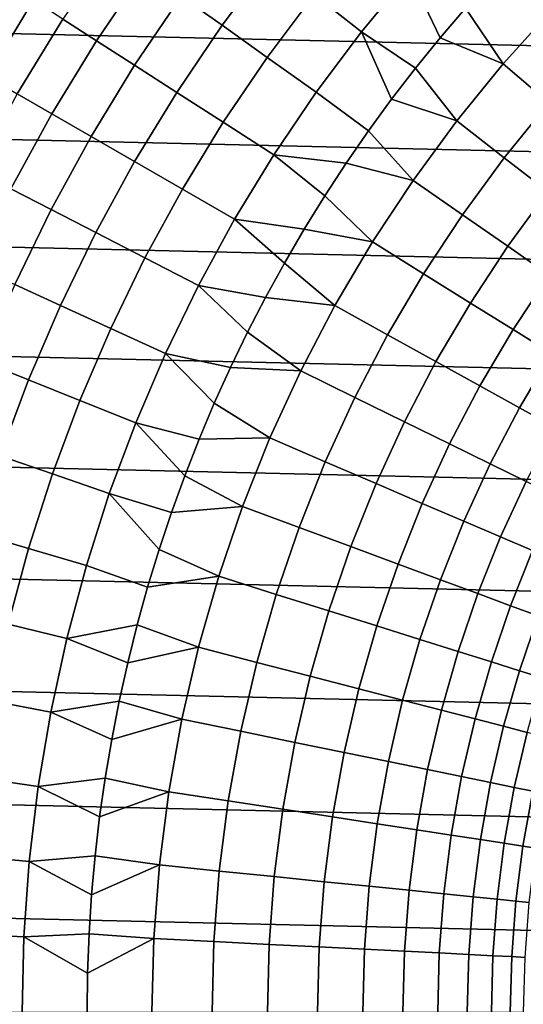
# Model space of a CAD drawing. Header units: metres. Extents: x -28 to 70, y -212 to 28.
# Tile 106 of 239: x -18 to -12, y 0 to 11. Entities that reach past the tile are written whole.
import ezdxf

# ---------------------------------------------------------------- set-up
doc = ezdxf.new("R2010")
doc.units = ezdxf.units.M
doc.layers.add('solid_10_261_102_XXX', color=7, linetype='CONTINUOUS')

msp = doc.modelspace()

# ---------------------------------------------------------------- linework, layer by layer
at = {"layer": 'solid_10_261_102_XXX'}
for points in [[(-24.617012, 12.257764, -5), (25.156792, 11.107911, -5), (25.642992, 9.934133, -5), (-25.156792, 11.107911, -5)], [(-15.388783, 12.101872, 156.494385), (-15.947183, 11.355938, 156.494385), (-15.489691, 11.030159, 157.914993), (-14.94731, 11.754695, 157.914993)], [(-13.904359, 12.048196, 159.312195), (-14.461886, 11.372953, 159.312195), (-13.933276, 10.95725, 160.683807), (-13.396128, 11.607811, 160.683807)], [(-16.722721, 11.908196, 153.591949), (-17.270395, 11.09901, 153.591949), (-16.894152, 10.857212, 155.052612), (-16.35841, 11.64877, 155.052612)], [(-14.94731, 11.754695, 157.914993), (-15.489691, 11.030159, 157.914993), (-14.986653, 10.671947, 159.312195), (-14.461886, 11.372953, 159.312195)], [(-16.35841, 11.64877, 155.052612), (-16.894152, 10.857212, 155.052612), (-16.469458, 10.584278, 156.494385), (-15.947183, 11.355938, 156.494385)], [(-13.396128, 11.607811, 160.683807), (-13.933276, 10.95725, 160.683807), (-13.330037, 10.550362, 162.026337), (-13.053967, 10.890084, 162.026337)], [(-13.396128, 11.607811, 160.683807), (-13.053967, 10.890084, 162.026337), (-12.769243, 11.222586, 162.026337)], [(-17.875242, 11.48772, 150.623184), (-18.401604, 10.62417, 150.623184), (-18.115784, 10.459152, 152.1147), (-17.597597, 11.309289, 152.1147)], [(-12.476051, 11.547647, 162.026337), (-12.769243, 11.222586, 162.026337), (-12.34832, 10.600685, 163.368866), (-11.795555, 11.212511, 163.368866)], [(-15.947183, 11.355938, 156.494385), (-16.469458, 10.584278, 156.494385), (-15.996983, 10.280637, 157.914993), (-15.489691, 11.030159, 157.914993)], [(-14.461886, 11.372953, 159.312195), (-14.986653, 10.671947, 159.312195), (-14.438862, 10.281867, 160.683807), (-13.933276, 10.95725, 160.683807)], [(-17.597597, 11.309289, 152.1147), (-18.115784, 10.459152, 152.1147), (-17.778946, 10.264679, 153.591949), (-17.270395, 11.09901, 153.591949)], [(-12.769243, 11.222586, 162.026337), (-13.053967, 10.890084, 162.026337), (-12.34832, 10.600685, 163.368866)], [(-11.795555, 11.212511, 163.368866), (-12.34832, 10.600685, 163.368866), (-11.838065, 10.162645, 164.740463), (-11.308142, 10.74919, 164.740463)], [(-25.156792, 11.107911, -5), (25.642992, 9.934133, -5), (26.074398, 8.739312, -5), (-25.642992, 9.934133, -5)], [(-17.270395, 11.09901, 153.591949), (-17.778946, 10.264679, 153.591949), (-17.391623, 10.041059, 155.052612), (-16.894152, 10.857212, 155.052612)], [(-15.489691, 11.030159, 157.914993), (-15.996983, 10.280637, 157.914993), (-15.47747, 9.946766, 159.312195), (-14.986653, 10.671947, 159.312195)], [(-13.933276, 10.95725, 160.683807), (-14.438862, 10.281867, 160.683807), (-13.855482, 9.850159, 162.026337), (-13.597267, 10.203643, 162.026337)], [(-13.933276, 10.95725, 160.683807), (-13.597267, 10.203643, 162.026337), (-13.330037, 10.550362, 162.026337)], [(-16.894152, 10.857212, 155.052612), (-17.391623, 10.041059, 155.052612), (-16.954424, 9.788641, 156.494385), (-16.469458, 10.584278, 156.494385)], [(-13.053967, 10.890084, 162.026337), (-13.330037, 10.550362, 162.026337), (-12.869387, 9.961647, 163.368866), (-12.34832, 10.600685, 163.368866)], [(-16.469458, 10.584278, 156.494385), (-16.954424, 9.788641, 156.494385), (-16.468035, 9.507825, 157.914993), (-15.996983, 10.280637, 157.914993)], [(-14.986653, 10.671947, 159.312195), (-15.47747, 9.946766, 159.312195), (-14.911738, 9.583192, 160.683807), (-14.438862, 10.281867, 160.683807)], [(-12.34832, 10.600685, 163.368866), (-12.869387, 9.961647, 163.368866), (-12.337601, 9.550014, 164.740463), (-11.838065, 10.162645, 164.740463)], [(-13.330037, 10.550362, 162.026337), (-13.597267, 10.203643, 162.026337), (-12.869387, 9.961647, 163.368866)], [(-17.778946, 10.264679, 153.591949), (-18.247221, 9.407097, 153.591949), (-17.849697, 9.202158, 155.052612), (-17.391623, 10.041059, 155.052612)], [(-15.996983, 10.280637, 157.914993), (-16.468035, 9.507825, 157.914993), (-15.933226, 9.199052, 159.312195), (-15.47747, 9.946766, 159.312195)], [(-14.438862, 10.281867, 160.683807), (-14.911738, 9.583192, 160.683807), (-14.104509, 9.490143, 162.026337), (-13.855482, 9.850159, 162.026337)], [(-13.597267, 10.203643, 162.026337), (-13.855482, 9.850159, 162.026337), (-13.357418, 9.297038, 163.368866), (-12.869387, 9.961647, 163.368866)], [(-11.838065, 10.162645, 164.740463), (-12.337601, 9.550014, 164.740463), (-11.84926, 9.17201, 166.13768), (-11.369497, 9.760393, 166.13768)], [(-17.391623, 10.041059, 155.052612), (-17.849697, 9.202158, 155.052612), (-17.400982, 8.97083, 156.494385), (-16.954424, 9.788641, 156.494385)], [(-25.642992, 9.934133, -5), (26.074398, 8.739312, -5), (26.450205, 7.525734, -5), (-26.074398, 8.739312, -5)], [(-15.47747, 9.946766, 159.312195), (-15.933226, 9.199052, 159.312195), (-15.350835, 8.862808, 160.683807), (-14.911738, 9.583192, 160.683807)], [(-12.869387, 9.961647, 163.368866), (-13.357418, 9.297038, 163.368866), (-12.805466, 8.912868, 164.740463), (-12.337601, 9.550014, 164.740463)], [(-13.855482, 9.850159, 162.026337), (-14.104509, 9.490143, 162.026337), (-13.357418, 9.297038, 163.368866)], [(-16.954424, 9.788641, 156.494385), (-17.400982, 8.97083, 156.494385), (-16.901783, 8.713475, 157.914993), (-16.468035, 9.507825, 157.914993)], [(-14.911738, 9.583192, 160.683807), (-15.350835, 8.862808, 160.683807), (-14.574348, 8.751477, 162.026337), (-14.344185, 9.123836, 162.026337)], [(-14.911738, 9.583192, 160.683807), (-14.344185, 9.123836, 162.026337), (-14.104509, 9.490143, 162.026337)], [(-16.468035, 9.507825, 157.914993), (-16.901783, 8.713475, 157.914993), (-16.352886, 8.430499, 159.312195), (-15.933226, 9.199052, 159.312195)], [(-14.104509, 9.490143, 162.026337), (-14.344185, 9.123836, 162.026337), (-13.811162, 8.608562, 163.368866), (-13.357418, 9.297038, 163.368866)], [(-12.337601, 9.550014, 164.740463), (-12.805466, 8.912868, 164.740463), (-12.298607, 8.560083, 166.13768), (-11.84926, 9.17201, 166.13768)], [(-13.357418, 9.297038, 163.368866), (-13.811162, 8.608562, 163.368866), (-13.240459, 8.252842, 164.740463), (-12.805466, 8.912868, 164.740463)], [(-17.849697, 9.202158, 155.052612), (-18.267336, 8.342413, 155.052612), (-17.808123, 8.132697, 156.494385), (-17.400982, 8.97083, 156.494385)], [(-15.933226, 9.199052, 159.312195), (-16.352886, 8.430499, 159.312195), (-15.755157, 8.122348, 160.683807), (-15.350835, 8.862808, 160.683807)], [(-11.84926, 9.17201, 166.13768), (-12.298607, 8.560083, 166.13768), (-11.83764, 8.239241, 167.558289), (-11.405135, 8.828232, 167.558289)], [(-14.344185, 9.123836, 162.026337), (-14.574348, 8.751477, 162.026337), (-13.811162, 8.608562, 163.368866)], [(-17.400982, 8.97083, 156.494385), (-17.808123, 8.132697, 156.494385), (-17.297243, 7.899386, 157.914993), (-16.901783, 8.713475, 157.914993)], [(-15.350835, 8.862808, 160.683807), (-15.755157, 8.122348, 160.683807), (-15.00554, 7.989604, 162.026337), (-14.794849, 8.373317, 162.026337)], [(-15.350835, 8.862808, 160.683807), (-14.794849, 8.373317, 162.026337), (-14.574348, 8.751477, 162.026337)], [(-12.805466, 8.912868, 164.740463), (-13.240459, 8.252842, 164.740463), (-12.716383, 7.926182, 166.13768), (-12.298607, 8.560083, 166.13768)], [(-26.074398, 8.739312, -5), (26.450205, 7.525734, -5), (26.769545, 6.296132, -5), (-26.450205, 7.525734, -5)], [(-16.901783, 8.713475, 157.914993), (-17.297243, 7.899386, 157.914993), (-16.735504, 7.642848, 159.312195), (-16.352886, 8.430499, 159.312195)], [(-14.574348, 8.751477, 162.026337), (-14.794849, 8.373317, 162.026337), (-14.229451, 7.89799, 163.368866), (-13.811162, 8.608562, 163.368866)], [(-13.811162, 8.608562, 163.368866), (-14.229451, 7.89799, 163.368866), (-13.641465, 7.571631, 164.740463), (-13.240459, 8.252842, 164.740463)], [(-12.298607, 8.560083, 166.13768), (-12.716383, 7.926182, 166.13768), (-12.239757, 7.629099, 167.558289), (-11.83764, 8.239241, 167.558289)], [(-16.352886, 8.430499, 159.312195), (-16.735504, 7.642848, 159.312195), (-16.123789, 7.363487, 160.683807), (-15.755157, 8.122348, 160.683807)], [(-14.794849, 8.373317, 162.026337), (-15.00554, 7.989604, 162.026337), (-14.229451, 7.89799, 163.368866)], [(-13.240459, 8.252842, 164.740463), (-13.641465, 7.571631, 164.740463), (-13.101516, 7.271935, 166.13768), (-12.716383, 7.926182, 166.13768)], [(-11.83764, 8.239241, 167.558289), (-12.239757, 7.629099, 167.558289), (-11.811332, 7.36206, 169.000046), (-11.42329, 7.950844, 169.000046)], [(-17.808123, 8.132697, 156.494385), (-18.174921, 7.276141, 156.494385), (-17.653519, 7.067403, 157.914993), (-17.297243, 7.899386, 157.914993)], [(-15.755157, 8.122348, 160.683807), (-16.123789, 7.363487, 160.683807), (-15.396938, 7.206545, 162.026337), (-15.206281, 7.600595, 162.026337)], [(-15.755157, 8.122348, 160.683807), (-15.206281, 7.600595, 162.026337), (-15.00554, 7.989604, 162.026337)], [(-15.00554, 7.989604, 162.026337), (-15.206281, 7.600595, 162.026337), (-14.611215, 7.167143, 163.368866), (-14.229451, 7.89799, 163.368866)], [(-12.716383, 7.926182, 166.13768), (-13.101516, 7.271935, 166.13768), (-12.610455, 6.999373, 167.558289), (-12.239757, 7.629099, 167.558289)], [(-17.297243, 7.899386, 157.914993), (-17.653519, 7.067403, 157.914993), (-17.08021, 6.837884, 159.312195), (-16.735504, 7.642848, 159.312195)], [(-14.229451, 7.89799, 163.368866), (-14.611215, 7.167143, 163.368866), (-14.007453, 6.870984, 164.740463), (-13.641465, 7.571631, 164.740463)], [(-16.735504, 7.642848, 159.312195), (-17.08021, 6.837884, 159.312195), (-16.455894, 6.587946, 160.683807), (-16.123789, 7.363487, 160.683807)], [(-15.206281, 7.600595, 162.026337), (-15.396938, 7.206545, 162.026337), (-14.611215, 7.167143, 163.368866)], [(-12.239757, 7.629099, 167.558289), (-12.610455, 6.999373, 167.558289), (-12.169054, 6.754376, 169.000046), (-11.811332, 7.36206, 169.000046)], [(-26.450205, 7.525734, -5), (26.769545, 6.296132, -5), (27.031759, 5.053116, -5), (-26.769545, 6.296132, -5)], [(-13.641465, 7.571631, 164.740463), (-14.007453, 6.870984, 164.740463), (-13.453018, 6.59902, 166.13768), (-13.101516, 7.271935, 166.13768)], [(-18.174921, 7.276141, 156.494385), (-18.500547, 6.403102, 156.494385), (-17.969805, 6.21941, 157.914993), (-17.653519, 7.067403, 157.914993)], [(-16.123789, 7.363487, 160.683807), (-16.455894, 6.587946, 160.683807), (-15.747507, 6.404374, 162.026337), (-15.577388, 6.807716, 162.026337)], [(-16.123789, 7.363487, 160.683807), (-15.577388, 6.807716, 162.026337), (-15.396938, 7.206545, 162.026337)], [(-13.101516, 7.271935, 166.13768), (-13.453018, 6.59902, 166.13768), (-12.948782, 6.351681, 167.558289), (-12.610455, 6.999373, 167.558289)], [(-11.811332, 7.36206, 169.000046), (-12.169054, 6.754376, 169.000046), (-11.778009, 6.537329, 170.460709), (-11.431783, 7.125484, 170.460709)], [(-15.396938, 7.206545, 162.026337), (-15.577388, 6.807716, 162.026337), (-14.955471, 6.417898, 163.368866), (-14.611215, 7.167143, 163.368866)], [(-14.611215, 7.167143, 163.368866), (-14.955471, 6.417898, 163.368866), (-14.337484, 6.152699, 164.740463), (-14.007453, 6.870984, 164.740463)], [(-17.653519, 7.067403, 157.914993), (-17.969805, 6.21941, 157.914993), (-17.386223, 6.01743, 159.312195), (-17.08021, 6.837884, 159.312195)], [(-12.610455, 6.999373, 167.558289), (-12.948782, 6.351681, 167.558289), (-12.495539, 6.129354, 169.000046), (-12.169054, 6.754376, 169.000046)], [(-17.08021, 6.837884, 159.312195), (-17.386223, 6.01743, 159.312195), (-16.750723, 5.797482, 160.683807), (-16.455894, 6.587946, 160.683807)], [(-14.007453, 6.870984, 164.740463), (-14.337484, 6.152699, 164.740463), (-13.769986, 5.909166, 166.13768), (-13.453018, 6.59902, 166.13768)], [(-15.577388, 6.807716, 162.026337), (-15.747507, 6.404374, 162.026337), (-14.955471, 6.417898, 163.368866)], [(-12.169054, 6.754376, 169.000046), (-12.495539, 6.129354, 169.000046), (-12.094003, 5.932392, 170.460709), (-11.778009, 6.537329, 170.460709)], [(-16.455894, 6.587946, 160.683807), (-16.750723, 5.797482, 160.683807), (-16.056316, 5.58522, 162.026337), (-15.907186, 5.996786, 162.026337)], [(-16.455894, 6.587946, 160.683807), (-15.907186, 5.996786, 162.026337), (-15.747507, 6.404374, 162.026337)], [(-13.453018, 6.59902, 166.13768), (-13.769986, 5.909166, 166.13768), (-13.25387, 5.687684, 167.558289), (-12.948782, 6.351681, 167.558289)], [(-15.747507, 6.404374, 162.026337), (-15.907186, 5.996786, 162.026337), (-15.261337, 5.652179, 163.368866), (-14.955471, 6.417898, 163.368866)], [(-14.955471, 6.417898, 163.368866), (-15.261337, 5.652179, 163.368866), (-14.630712, 5.418621, 164.740463), (-14.337484, 6.152699, 164.740463)], [(-26.769545, 6.296132, -5), (27.031759, 5.053116, -5), (27.236292, 3.799254, -5), (-27.031759, 5.053116, -5)], [(-12.948782, 6.351681, 167.558289), (-13.25387, 5.687684, 167.558289), (-12.789948, 5.488599, 169.000046), (-12.495539, 6.129354, 169.000046)], [(-17.969805, 6.21941, 157.914993), (-18.245382, 5.357327, 157.914993), (-17.652851, 5.183345, 159.312195), (-17.386223, 6.01743, 159.312195)], [(-14.337484, 6.152699, 164.740463), (-14.630712, 5.418621, 164.740463), (-14.051606, 5.204144, 166.13768), (-13.769986, 5.909166, 166.13768)], [(-12.495539, 6.129354, 169.000046), (-12.789948, 5.488599, 169.000046), (-12.378951, 5.312226, 170.460709), (-12.094003, 5.932392, 170.460709)], [(-17.386223, 6.01743, 159.312195), (-17.652851, 5.183345, 159.312195), (-17.007605, 4.993884, 160.683807), (-16.750723, 5.797482, 160.683807)], [(-15.907186, 5.996786, 162.026337), (-16.056316, 5.58522, 162.026337), (-15.261337, 5.652179, 163.368866)], [(-13.769986, 5.909166, 166.13768), (-14.051606, 5.204144, 166.13768), (-13.524935, 5.009086, 167.558289), (-13.25387, 5.687684, 167.558289)], [(-12.094003, 5.932392, 170.460709), (-12.378951, 5.312226, 170.460709), (-12.021526, 5.158843, 171.937958), (-11.744805, 5.761102, 171.937958)], [(-16.750723, 5.797482, 160.683807), (-17.007605, 4.993884, 160.683807), (-16.322548, 4.751256, 162.026337), (-16.194801, 5.169952, 162.026337)], [(-16.750723, 5.797482, 160.683807), (-16.194801, 5.169952, 162.026337), (-16.056316, 5.58522, 162.026337)], [(-16.056316, 5.58522, 162.026337), (-16.194801, 5.169952, 162.026337), (-15.528028, 4.87195, 163.368866), (-15.261337, 5.652179, 163.368866)], [(-15.261337, 5.652179, 163.368866), (-15.528028, 4.87195, 163.368866), (-14.886381, 4.670632, 164.740463), (-14.630712, 5.418621, 164.740463)], [(-13.25387, 5.687684, 167.558289), (-13.524935, 5.009086, 167.558289), (-13.051525, 4.833754, 169.000046), (-12.789948, 5.488599, 169.000046)], [(-14.630712, 5.418621, 164.740463), (-14.886381, 4.670632, 164.740463), (-14.297157, 4.485762, 166.13768), (-14.051606, 5.204144, 166.13768)], [(-12.789948, 5.488599, 169.000046), (-13.051525, 4.833754, 169.000046), (-12.632123, 4.678424, 170.460709), (-12.378951, 5.312226, 170.460709)], [(-18.245382, 5.357327, 157.914993), (-18.479628, 4.483109, 157.914993), (-17.87949, 4.337517, 159.312195), (-17.652851, 5.183345, 159.312195)], [(-12.378951, 5.312226, 170.460709), (-12.632123, 4.678424, 170.460709), (-12.267388, 4.543342, 171.937958), (-12.021526, 5.158843, 171.937958)], [(-17.652851, 5.183345, 159.312195), (-17.87949, 4.337517, 159.312195), (-17.22596, 4.178973, 160.683807), (-17.007605, 4.993884, 160.683807)], [(-14.051606, 5.204144, 166.13768), (-14.297157, 4.485762, 166.13768), (-13.761282, 4.31763, 167.558289), (-13.524935, 5.009086, 167.558289)], [(-16.194801, 5.169952, 162.026337), (-16.322548, 4.751256, 162.026337), (-15.528028, 4.87195, 163.368866)], [(-12.021526, 5.158843, 171.937958), (-12.267388, 4.543342, 171.937958), (-11.957895, 4.428718, 173.429489), (-11.718236, 5.028691, 173.429489)], [(-27.031759, 5.053116, -5), (27.236292, 3.799254, -5), (27.38269, 2.537377, -5), (-27.236292, 3.799254, -5)], [(-17.007605, 4.993884, 160.683807), (-17.22596, 4.178973, 160.683807), (-16.439472, 4.329409, 162.026337), (-16.322548, 4.751256, 162.026337)], [(-13.524935, 5.009086, 167.558289), (-13.761282, 4.31763, 167.558289), (-13.279599, 4.166501, 169.000046), (-13.051525, 4.833754, 169.000046)], [(-16.322548, 4.751256, 162.026337), (-16.439472, 4.329409, 162.026337), (-15.754858, 4.079215, 163.368866), (-15.528028, 4.87195, 163.368866)], [(-15.528028, 4.87195, 163.368866), (-15.754858, 4.079215, 163.368866), (-15.103839, 3.910655, 164.740463), (-14.886381, 4.670632, 164.740463)], [(-13.051525, 4.833754, 169.000046), (-13.279599, 4.166501, 169.000046), (-12.852868, 4.032613, 170.460709), (-12.632123, 4.678424, 170.460709)], [(-14.886381, 4.670632, 164.740463), (-15.103839, 3.910655, 164.740463), (-14.506007, 3.755865, 166.13768), (-14.297157, 4.485762, 166.13768)], [(-12.632123, 4.678424, 170.460709), (-12.852868, 4.032613, 170.460709), (-12.481759, 3.916177, 171.937958), (-12.267388, 4.543342, 171.937958)], [(-12.267388, 4.543342, 171.937958), (-12.481759, 3.916177, 171.937958), (-12.166858, 3.817376, 173.429489), (-11.957895, 4.428718, 173.429489)], [(-14.297157, 4.485762, 166.13768), (-14.506007, 3.755865, 166.13768), (-13.962303, 3.615091, 167.558289), (-13.761282, 4.31763, 167.558289)], [(-11.957895, 4.428718, 173.429489), (-12.166858, 3.817376, 173.429489), (-11.90866, 3.736366, 174.932922), (-11.704131, 4.334734, 174.932922)], [(-17.87949, 4.337517, 159.312195), (-18.065626, 3.481864, 159.312195), (-17.405293, 3.354595, 160.683807), (-17.22596, 4.178973, 160.683807)], [(-17.22596, 4.178973, 160.683807), (-16.545494, 3.904692, 162.026337), (-16.439472, 4.329409, 162.026337)], [(-16.439472, 4.329409, 162.026337), (-16.545494, 3.904692, 162.026337), (-15.754858, 4.079215, 163.368866)], [(-13.761282, 4.31763, 167.558289), (-13.962303, 3.615091, 167.558289), (-13.473584, 3.488553, 169.000046), (-13.279599, 4.166501, 169.000046)], [(-17.22596, 4.178973, 160.683807), (-17.405293, 3.354595, 160.683807), (-16.640547, 3.477385, 162.026337), (-16.545494, 3.904692, 162.026337)], [(-16.545494, 3.904692, 162.026337), (-16.640547, 3.477385, 162.026337), (-15.941245, 3.276009, 163.368866), (-15.754858, 4.079215, 163.368866)], [(-15.754858, 4.079215, 163.368866), (-15.941245, 3.276009, 163.368866), (-15.282524, 3.140639, 164.740463), (-15.103839, 3.910655, 164.740463)], [(-13.279599, 4.166501, 169.000046), (-13.473584, 3.488553, 169.000046), (-13.04062, 3.37645, 170.460709), (-12.852868, 4.032613, 170.460709)], [(-12.852868, 4.032613, 170.460709), (-13.04062, 3.37645, 170.460709), (-12.66409, 3.27896, 171.937958), (-12.481759, 3.916177, 171.937958)], [(-15.103839, 3.910655, 164.740463), (-15.282524, 3.140639, 164.740463), (-14.67762, 3.016328, 166.13768), (-14.506007, 3.755865, 166.13768)], [(-12.481759, 3.916177, 171.937958), (-12.66409, 3.27896, 171.937958), (-12.344589, 3.196236, 173.429489), (-12.166858, 3.817376, 173.429489)], [(-27.236292, 3.799254, -5), (27.38269, 2.537377, -5), (27.470657, 1.270013, -5), (-27.38269, 2.537377, -5)], [(-14.506007, 3.755865, 166.13768), (-14.67762, 3.016328, 166.13768), (-14.127484, 2.903272, 167.558289), (-13.962303, 3.615091, 167.558289)], [(-12.166858, 3.817376, 173.429489), (-12.344589, 3.196236, 173.429489), (-12.082619, 3.128407, 174.932922), (-11.90866, 3.736366, 174.932922)], [(-13.962303, 3.615091, 167.558289), (-14.127484, 2.903272, 167.558289), (-13.632983, 2.801649, 169.000046), (-13.473584, 3.488553, 169.000046)], [(-18.065626, 3.481864, 159.312195), (-18.210838, 2.618323, 159.312195), (-17.545197, 2.522618, 160.683807), (-17.405293, 3.354595, 160.683807)], [(-17.405293, 3.354595, 160.683807), (-16.724566, 3.047773, 162.026337), (-16.640547, 3.477385, 162.026337)], [(-16.640547, 3.477385, 162.026337), (-16.724566, 3.047773, 162.026337), (-15.941245, 3.276009, 163.368866)], [(-13.473584, 3.488553, 169.000046), (-13.632983, 2.801649, 169.000046), (-13.194897, 2.71162, 170.460709), (-13.04062, 3.37645, 170.460709)], [(-17.405293, 3.354595, 160.683807), (-17.545197, 2.522618, 160.683807), (-16.797495, 2.61614, 162.026337), (-16.724566, 3.047773, 162.026337)], [(-13.04062, 3.37645, 170.460709), (-13.194897, 2.71162, 170.460709), (-12.813912, 2.633326, 171.937958), (-12.66409, 3.27896, 171.937958)], [(-16.724566, 3.047773, 162.026337), (-16.797495, 2.61614, 162.026337), (-16.086712, 2.464394, 163.368866), (-15.941245, 3.276009, 163.368866)], [(-15.941245, 3.276009, 163.368866), (-16.086712, 2.464394, 163.368866), (-15.42198, 2.362561, 164.740463), (-15.282524, 3.140639, 164.740463)], [(-12.66409, 3.27896, 171.937958), (-12.813912, 2.633326, 171.937958), (-12.490631, 2.56689, 173.429489), (-12.344589, 3.196236, 173.429489)], [(-12.344589, 3.196236, 173.429489), (-12.490631, 2.56689, 173.429489), (-12.225562, 2.512417, 174.932922), (-12.082619, 3.128407, 174.932922)], [(-15.282524, 3.140639, 164.740463), (-15.42198, 2.362561, 164.740463), (-14.811556, 2.269047, 166.13768), (-14.67762, 3.016328, 166.13768)], [(-12.082619, 3.128407, 174.932922), (-12.225562, 2.512417, 174.932922), (-12.019122, 2.469992, 176.445908), (-11.878592, 3.075581, 176.445908)], [(-14.67762, 3.016328, 166.13768), (-14.811556, 2.269047, 166.13768), (-14.2564, 2.184, 167.558289), (-14.127484, 2.903272, 167.558289)], [(-14.127484, 2.903272, 167.558289), (-14.2564, 2.184, 167.558289), (-13.757387, 2.107554, 169.000046), (-13.632983, 2.801649, 169.000046)], [(-13.632983, 2.801649, 169.000046), (-13.757387, 2.107554, 169.000046), (-13.315302, 2.039829, 170.460709), (-13.194897, 2.71162, 170.460709)], [(-13.194897, 2.71162, 170.460709), (-13.315302, 2.039829, 170.460709), (-12.930841, 1.980932, 171.937958), (-12.813912, 2.633326, 171.937958)], [(-27.38269, 2.537377, -5), (27.470657, 1.270013, -5), (27.5, 0, -5), (-27.470657, 1.270013, -5)], [(-18.210838, 2.618323, 159.312195), (-18.314796, 1.748851, 159.312195), (-17.645353, 1.684927, 160.683807), (-17.545197, 2.522618, 160.683807)], [(-17.545197, 2.522618, 160.683807), (-16.859285, 2.182772, 162.026337), (-16.797495, 2.61614, 162.026337)], [(-16.797495, 2.61614, 162.026337), (-16.859285, 2.182772, 162.026337), (-16.086712, 2.464394, 163.368866)], [(-12.813912, 2.633326, 171.937958), (-12.930841, 1.980932, 171.937958), (-12.60461, 1.930955, 173.429489), (-12.490631, 2.56689, 173.429489)], [(-12.490631, 2.56689, 173.429489), (-12.60461, 1.930955, 173.429489), (-12.337123, 1.889978, 174.932922), (-12.225562, 2.512417, 174.932922)], [(-17.545197, 2.522618, 160.683807), (-17.645353, 1.684927, 160.683807), (-16.909899, 1.747957, 162.026337), (-16.859285, 2.182772, 162.026337)], [(-16.859285, 2.182772, 162.026337), (-16.909899, 1.747957, 162.026337), (-16.190884, 1.646452, 163.368866), (-16.086712, 2.464394, 163.368866)], [(-16.086712, 2.464394, 163.368866), (-16.190884, 1.646452, 163.368866), (-15.521848, 1.578418, 164.740463), (-15.42198, 2.362561, 164.740463)], [(-12.225562, 2.512417, 174.932922), (-12.337123, 1.889978, 174.932922), (-12.128799, 1.858064, 176.445908), (-12.019122, 2.469992, 176.445908)], [(-12.019122, 2.469992, 176.445908), (-12.128799, 1.858064, 176.445908), (-11.979967, 1.835263, 177.966064), (-11.871636, 2.439683, 177.966064)], [(-15.42198, 2.362561, 164.740463), (-15.521848, 1.578418, 164.740463), (-14.907471, 1.515942, 166.13768), (-14.811556, 2.269047, 166.13768)], [(-14.811556, 2.269047, 166.13768), (-14.907471, 1.515942, 166.13768), (-14.34872, 1.459122, 167.558289), (-14.2564, 2.184, 167.558289)], [(-14.2564, 2.184, 167.558289), (-14.34872, 1.459122, 167.558289), (-13.846476, 1.408049, 169.000046), (-13.757387, 2.107554, 169.000046)], [(-13.757387, 2.107554, 169.000046), (-13.846476, 1.408049, 169.000046), (-13.401527, 1.362802, 170.460709), (-13.315302, 2.039829, 170.460709)], [(-13.315302, 2.039829, 170.460709), (-13.401527, 1.362802, 170.460709), (-13.014578, 1.323453, 171.937958), (-12.930841, 1.980932, 171.937958)], [(-12.930841, 1.980932, 171.937958), (-13.014578, 1.323453, 171.937958), (-12.686234, 1.290064, 173.429489), (-12.60461, 1.930955, 173.429489)], [(-12.60461, 1.930955, 173.429489), (-12.686234, 1.290064, 173.429489), (-12.417014, 1.262687, 174.932922), (-12.337123, 1.889978, 174.932922)], [(-12.337123, 1.889978, 174.932922), (-12.417014, 1.262687, 174.932922), (-12.207341, 1.241365, 176.445908), (-12.128799, 1.858064, 176.445908)], [(-12.128799, 1.858064, 176.445908), (-12.207341, 1.241365, 176.445908), (-12.057546, 1.226133, 177.966064), (-11.979967, 1.835263, 177.966064)], [(-18.314796, 1.748851, 159.312195), (-18.377266, 0.875417, 159.312195), (-17.70554, 0.843419, 160.683807), (-17.645353, 1.684927, 160.683807)], [(-17.645353, 1.684927, 160.683807), (-17.70554, 0.843419, 160.683807), (-16.977459, 0.875139, 162.026337), (-16.949299, 1.311983, 162.026337)], [(-17.645353, 1.684927, 160.683807), (-16.949299, 1.311983, 162.026337), (-16.909899, 1.747957, 162.026337)], [(-16.909899, 1.747957, 162.026337), (-16.949299, 1.311983, 162.026337), (-16.190884, 1.646452, 163.368866)], [(-16.949299, 1.311983, 162.026337), (-16.977459, 0.875139, 162.026337), (-16.253494, 0.824284, 163.368866), (-16.190884, 1.646452, 163.368866)], [(-16.190884, 1.646452, 163.368866), (-16.253494, 0.824284, 163.368866), (-15.581871, 0.790223, 164.740463), (-15.521848, 1.578418, 164.740463)], [(-15.521848, 1.578418, 164.740463), (-15.581871, 0.790223, 164.740463), (-14.965118, 0.758945, 166.13768), (-14.907471, 1.515942, 166.13768)], [(-14.907471, 1.515942, 166.13768), (-14.965118, 0.758945, 166.13768), (-14.404206, 0.730499, 167.558289), (-14.34872, 1.459122, 167.558289)], [(-14.34872, 1.459122, 167.558289), (-14.404206, 0.730499, 167.558289), (-13.90002, 0.704929, 169.000046), (-13.846476, 1.408049, 169.000046)], [(-13.846476, 1.408049, 169.000046), (-13.90002, 0.704929, 169.000046), (-13.453352, 0.682277, 170.460709), (-13.401527, 1.362802, 170.460709)], [(-13.401527, 1.362802, 170.460709), (-13.453352, 0.682277, 170.460709), (-13.064905, 0.662577, 171.937958), (-13.014578, 1.323453, 171.937958)], [(-13.014578, 1.323453, 171.937958), (-13.064905, 0.662577, 171.937958), (-12.735292, 0.645861, 173.429489), (-12.686234, 1.290064, 173.429489)], [(27.470657, -1.270013, -5), (-27.5, 0, -5), (-27.470657, 1.270013, -5), (27.5, 0, -5)], [(-12.686234, 1.290064, 173.429489), (-12.735292, 0.645861, 173.429489), (-12.465031, 0.632155, 174.932922), (-12.417014, 1.262687, 174.932922)], [(-12.417014, 1.262687, 174.932922), (-12.465031, 0.632155, 174.932922), (-12.254547, 0.62148, 176.445908), (-12.207341, 1.241365, 176.445908)], [(-12.207341, 1.241365, 176.445908), (-12.254547, 0.62148, 176.445908), (-12.104173, 0.613854, 177.966064), (-12.057546, 1.226133, 177.966064)], [(-18.377266, 0.875417, 159.312195), (-18.398104, 0, 159.312195), (-17.725616, 0, 160.683807), (-17.70554, 0.843419, 160.683807)], [(-17.70554, 0.843419, 160.683807), (-17.725616, 0, 160.683807), (-17, 0, 162.026337), (-16.994364, 0.437715, 162.026337)], [(-17.70554, 0.843419, 160.683807), (-16.994364, 0.437715, 162.026337), (-16.977459, 0.875139, 162.026337)], [(-16.994364, 0.437715, 162.026337), (-17, 0, 162.026337), (-16.274384, 0, 163.368866), (-16.253494, 0.824284, 163.368866)], [(-16.977459, 0.875139, 162.026337), (-16.994364, 0.437715, 162.026337), (-16.253494, 0.824284, 163.368866)], [(-16.253494, 0.824284, 163.368866), (-16.274384, 0, 163.368866), (-15.601896, 0, 164.740463), (-15.581871, 0.790223, 164.740463)], [(-15.581871, 0.790223, 164.740463), (-15.601896, 0, 164.740463), (-14.98435, 0, 166.13768), (-14.965118, 0.758945, 166.13768)], [(-14.965118, 0.758945, 166.13768), (-14.98435, 0, 166.13768), (-14.422718, 0, 167.558289), (-14.404206, 0.730499, 167.558289)], [(-14.404206, 0.730499, 167.558289), (-14.422718, 0, 167.558289), (-13.917884, 0, 169.000046), (-13.90002, 0.704929, 169.000046)], [(-13.90002, 0.704929, 169.000046), (-13.917884, 0, 169.000046), (-13.470641, 0, 170.460709), (-13.453352, 0.682277, 170.460709)], [(-13.453352, 0.682277, 170.460709), (-13.470641, 0, 170.460709), (-13.081696, 0, 171.937958), (-13.064905, 0.662577, 171.937958)], [(-13.064905, 0.662577, 171.937958), (-13.081696, 0, 171.937958), (-12.751658, 0, 173.429489), (-12.735292, 0.645861, 173.429489)], [(-12.735292, 0.645861, 173.429489), (-12.751658, 0, 173.429489), (-12.48105, 0, 174.932922), (-12.465031, 0.632155, 174.932922)], [(-12.465031, 0.632155, 174.932922), (-12.48105, 0, 174.932922), (-12.270296, 0, 176.445908), (-12.254547, 0.62148, 176.445908)], [(-12.254547, 0.62148, 176.445908), (-12.270296, 0, 176.445908), (-12.120934, 0, 177.950851), (-12.104173, 0.613854, 177.966064)]]:
    msp.add_3dface(points, dxfattribs=at)

doc.saveas('drawing.dxf')
